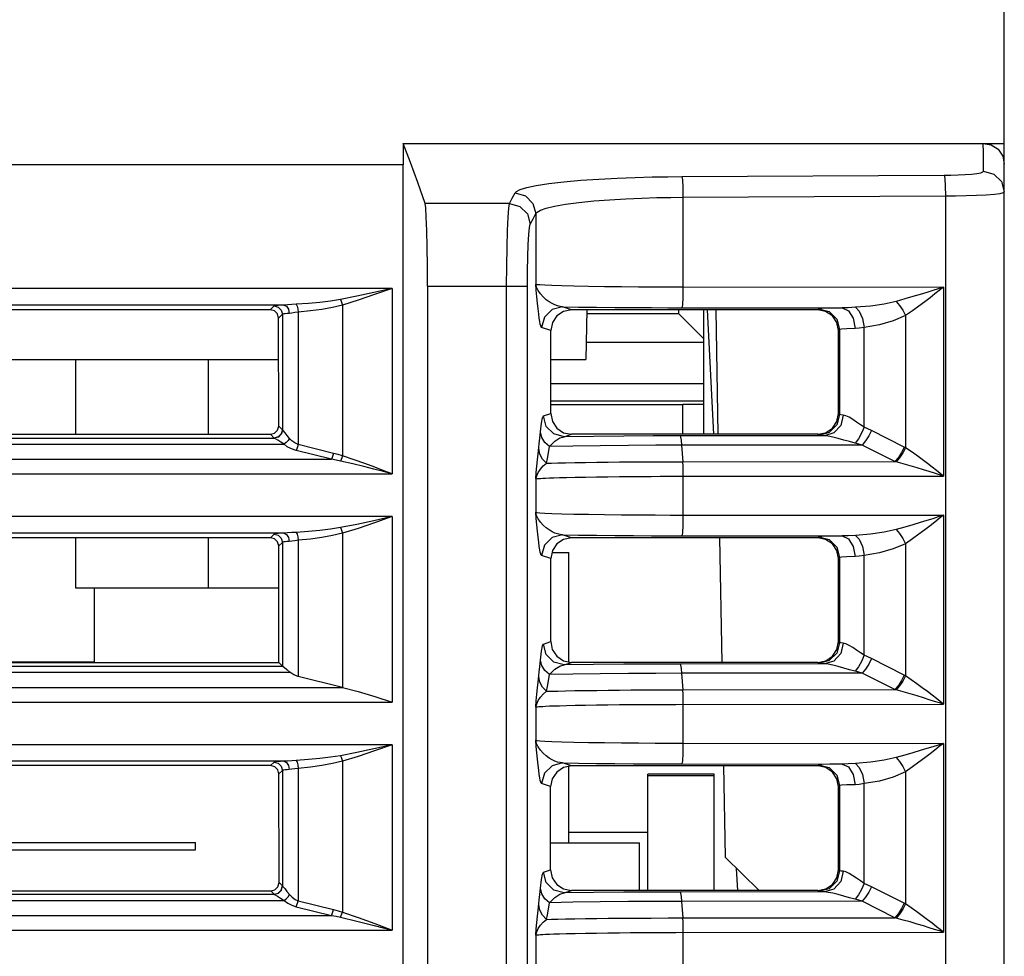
# Model space of a CAD drawing. Header units: millimetres. Extents: x 0 to 600, y 0 to 600.
# Tile 14 of 48: x 330 to 354, y 128 to 150. Entities that reach past the tile are written whole.
import ezdxf

# ---------------------------------------------------------------- set-up
doc = ezdxf.new("R2010")
doc.units = ezdxf.units.MM
doc.header["$LTSCALE"] = 39.111111
doc.layers.get('0').update_dxf_attribs({"linetype": 'CONTINUOUS'})

msp = doc.modelspace()

# ---------------------------------------------------------------- linework, layer by layer
at = {"color": 7, "linetype": 'CONTINUOUS'}
for p, q in [((353.506, 74.766), (353.506, 167.369)), ((339.006, 147.383), (352.015, 147.383)), ((339.183, 146.922), (339.006, 147.383)), ((339.006, 147.383), (339.006, 146.868)), ((351.806, 147.383), (353.506, 147.383)), ((353.006, 147.164), (352.997, 147.383)), ((352.997, 147.382), (353.191, 147.347)), ((353.191, 147.347), (353.356, 147.239)), ((353.356, 147.239), (353.467, 147.076)), ((353.006, 146.709), (353.006, 147.164)), ((353.467, 147.076), (353.506, 146.881)), ((339.006, 146.868), (283.003, 146.868)), ((339.006, 127.268), (339.006, 146.868)), ((339.36, 146.438), (339.183, 146.922)), ((343.293, 146.492), (343.726, 146.521)), ((343.726, 146.521), (344.169, 146.544)), ((344.169, 146.544), (344.604, 146.561)), ((344.604, 146.561), (345.017, 146.572)), ((345.017, 146.572), (345.396, 146.579)), ((345.396, 146.579), (345.729, 146.582)), ((345.729, 146.582), (352.058, 146.614)), ((345.729, 146.582), (345.742, 146.5)), ((345.742, 146.5), (345.751, 146.32)), ((352.058, 146.614), (352.22, 146.616)), ((352.058, 146.614), (352.071, 146.532)), ((352.071, 146.532), (352.08, 146.352)), ((352.22, 146.616), (352.391, 146.621)), ((352.391, 146.621), (352.561, 146.63)), ((352.561, 146.63), (352.716, 146.642)), ((352.716, 146.642), (352.846, 146.657)), ((352.846, 146.657), (352.939, 146.675)), ((352.939, 146.675), (352.99, 146.692)), ((352.99, 146.692), (353.006, 146.709)), ((353.006, 146.709), (353.256, 146.643)), ((353.256, 146.643), (353.439, 146.46)), ((339.537, 145.931), (339.36, 146.438)), ((341.745, 146.224), (341.834, 146.269)), ((341.834, 146.269), (341.99, 146.317)), ((341.99, 146.317), (342.219, 146.366)), ((342.219, 146.366), (342.522, 146.413)), ((342.522, 146.413), (342.885, 146.455)), ((342.885, 146.455), (343.293, 146.492)), ((345.751, 146.32), (345.755, 146.084)), ((352.08, 146.352), (352.085, 146.116)), ((353.439, 146.46), (353.506, 146.212)), ((341.576, 145.931), (341.641, 146.059)), ((341.641, 146.059), (341.707, 146.186)), ((341.707, 146.186), (341.745, 146.224)), ((341.707, 146.186), (341.956, 146.118)), ((341.956, 146.118), (342.139, 145.936)), ((343.988, 146.024), (344.379, 146.047)), ((344.379, 146.047), (344.763, 146.063)), ((344.763, 146.063), (345.127, 146.075)), ((345.127, 146.075), (345.461, 146.081)), ((345.461, 146.081), (345.755, 146.084)), ((345.755, 146.084), (352.085, 146.116)), ((345.755, 146.084), (345.755, 143.919)), ((352.085, 146.116), (352.328, 146.118)), ((352.085, 146.116), (352.085, 74.766)), ((352.328, 146.118), (352.584, 146.123)), ((352.584, 146.123), (352.839, 146.132)), ((352.839, 146.132), (353.072, 146.144)), ((353.072, 146.144), (353.266, 146.16)), ((353.266, 146.16), (353.405, 146.177)), ((353.405, 146.177), (353.483, 146.195)), ((353.483, 146.195), (353.506, 146.212)), ((341.576, 145.931), (339.537, 145.931)), ((339.553, 145.824), (339.537, 145.931)), ((339.568, 145.601), (339.553, 145.824)), ((341.54, 145.602), (341.557, 145.823)), ((341.557, 145.823), (341.576, 145.931)), ((341.576, 145.931), (341.824, 145.863)), ((341.824, 145.863), (342.007, 145.681)), ((342.139, 145.936), (342.207, 145.688)), ((342.319, 145.771), (342.456, 145.819)), ((342.456, 145.819), (342.658, 145.868)), ((342.658, 145.868), (342.925, 145.915)), ((342.925, 145.915), (343.246, 145.958)), ((343.246, 145.958), (343.606, 145.994)), ((343.606, 145.994), (343.988, 146.024)), ((339.581, 145.281), (339.568, 145.601)), ((341.525, 145.281), (341.54, 145.602)), ((342.007, 145.681), (342.075, 145.433)), ((342.075, 145.433), (342.141, 145.562)), ((342.141, 145.562), (342.207, 145.688)), ((342.207, 145.688), (342.24, 145.727)), ((342.207, 145.688), (342.207, 143.989)), ((342.24, 145.727), (342.319, 145.771)), ((342.039, 145.188), (342.056, 145.353)), ((342.056, 145.353), (342.075, 145.433)), ((339.591, 144.881), (339.581, 145.281)), ((341.514, 144.88), (341.525, 145.281)), ((342.025, 144.946), (342.039, 145.188)), ((339.597, 144.421), (339.591, 144.881)), ((341.507, 144.424), (341.514, 144.88)), ((342.013, 144.644), (342.025, 144.946)), ((342.007, 144.302), (342.013, 144.644)), ((339.599, 143.941), (339.597, 144.421)), ((341.505, 143.941), (341.507, 144.424)), ((342.004, 143.941), (342.007, 144.302)), ((339.599, 143.941), (342.004, 143.941)), ((339.599, 143.941), (339.599, 106.331)), ((341.505, 106.371), (341.505, 143.941)), ((342.004, 106.05), (342.004, 143.941)), ((342.207, 143.989), (342.236, 143.983)), ((342.229, 143.912), (342.207, 143.989)), ((342.22, 143.84), (342.207, 143.989)), ((342.268, 143.831), (342.229, 143.912)), ((342.236, 143.983), (342.304, 143.976)), ((342.304, 143.976), (342.422, 143.968)), ((342.422, 143.968), (342.597, 143.96)), ((342.597, 143.96), (342.833, 143.952)), ((342.833, 143.952), (343.129, 143.944)), ((343.129, 143.944), (343.476, 143.938)), ((343.476, 143.938), (343.863, 143.932)), ((343.863, 143.932), (344.273, 143.927)), ((344.273, 143.927), (344.687, 143.923)), ((344.687, 143.923), (345.083, 143.921)), ((345.083, 143.921), (345.445, 143.92)), ((345.445, 143.92), (345.755, 143.919)), ((345.755, 143.919), (345.752, 143.672)), ((345.755, 143.919), (352.038, 143.913)), ((352.038, 143.913), (351.914, 143.874)), ((352.038, 143.913), (351.939, 143.835)), ((352.038, 143.913), (352.038, 139.36)), ((338.745, 143.882), (251.763, 143.882)), ((337.889, 143.694), (337.498, 143.616)), ((338.305, 143.783), (337.889, 143.694)), ((338.322, 143.734), (337.922, 143.599)), ((338.745, 143.882), (338.305, 143.783)), ((338.745, 143.882), (338.322, 143.734)), ((338.745, 143.882), (338.745, 139.411)), ((342.235, 143.684), (342.22, 143.84)), ((342.25, 143.532), (342.235, 143.684)), ((342.321, 143.752), (342.268, 143.831)), ((342.386, 143.678), (342.321, 143.752)), ((342.458, 143.613), (342.386, 143.678)), ((345.752, 143.672), (345.742, 143.489)), ((351.301, 143.686), (351.11, 143.63)), ((351.476, 143.738), (351.301, 143.686)), ((351.635, 143.787), (351.476, 143.738)), ((351.715, 143.66), (351.587, 143.562)), ((351.78, 143.832), (351.635, 143.787)), ((351.831, 143.751), (351.715, 143.66)), ((351.914, 143.874), (351.78, 143.832)), ((351.939, 143.835), (351.831, 143.751)), ((336.131, 143.483), (254.377, 143.483)), ((335.899, 143.461), (335.806, 143.369)), ((335.912, 143.466), (335.899, 143.461)), ((335.899, 143.461), (335.998, 143.434)), ((335.944, 143.471), (335.912, 143.466)), ((335.992, 143.475), (335.944, 143.471)), ((336.054, 143.479), (335.992, 143.475)), ((335.998, 143.434), (336.071, 143.361)), ((336.131, 143.483), (336.054, 143.479)), ((336.22, 143.487), (336.131, 143.483)), ((336.131, 143.483), (336.196, 143.454)), ((336.196, 143.454), (336.245, 143.381)), ((336.323, 143.495), (336.22, 143.487)), ((336.43, 143.502), (336.323, 143.495)), ((336.726, 143.521), (336.43, 143.502)), ((336.43, 143.502), (336.451, 143.46)), ((336.451, 143.46), (336.468, 143.393)), ((337.002, 143.546), (336.726, 143.521)), ((337.259, 143.578), (337.002, 143.546)), ((337.307, 143.426), (337.05, 143.378)), ((337.498, 143.616), (337.259, 143.578)), ((337.546, 143.483), (337.307, 143.426)), ((337.498, 143.616), (337.515, 143.577)), ((337.515, 143.577), (337.532, 143.532)), ((337.532, 143.532), (337.546, 143.483)), ((337.922, 143.599), (337.546, 143.483)), ((337.546, 143.483), (337.546, 139.846)), ((342.264, 143.39), (342.25, 143.532)), ((342.53, 143.56), (342.458, 143.613)), ((342.601, 143.518), (342.53, 143.56)), ((342.848, 143.443), (342.599, 143.376)), ((342.669, 143.486), (342.601, 143.518)), ((342.732, 143.463), (342.669, 143.486)), ((342.792, 143.449), (342.732, 143.463)), ((342.848, 143.443), (342.792, 143.449)), ((342.848, 143.443), (343.239, 143.436)), ((343.072, 143.368), (342.848, 143.443)), ((343.239, 143.436), (343.669, 143.431)), ((343.669, 143.431), (344.118, 143.426)), ((344.118, 143.426), (344.568, 143.423)), ((344.568, 143.423), (344.999, 143.421)), ((344.999, 143.421), (345.391, 143.42)), ((345.391, 143.42), (345.729, 143.419)), ((345.742, 143.489), (345.729, 143.419)), ((345.729, 143.419), (349.594, 143.416)), ((349.594, 143.416), (349.297, 143.41)), ((349.744, 143.42), (349.594, 143.416)), ((349.594, 143.416), (349.75, 143.346)), ((349.918, 143.429), (349.744, 143.42)), ((350.279, 143.46), (349.918, 143.429)), ((349.918, 143.429), (350.01, 143.335)), ((350.607, 143.508), (350.279, 143.46)), ((350.899, 143.572), (350.607, 143.508)), ((351.11, 143.63), (350.899, 143.572)), ((350.899, 143.572), (350.981, 143.475)), ((350.981, 143.475), (351.057, 143.357)), ((351.446, 143.457), (351.291, 143.345)), ((351.587, 143.562), (351.446, 143.457)), ((335.806, 143.369), (312.504, 143.369)), ((335.906, 143.342), (335.806, 143.369)), ((335.979, 143.269), (335.906, 143.342)), ((336.006, 143.169), (335.979, 143.269)), ((336.098, 143.261), (336.006, 143.169)), ((336.071, 143.361), (336.098, 143.261)), ((336.108, 143.266), (336.098, 143.261)), ((336.098, 143.261), (336.098, 140.475)), ((336.131, 143.271), (336.108, 143.266)), ((336.165, 143.275), (336.131, 143.271)), ((336.21, 143.279), (336.165, 143.275)), ((336.264, 143.283), (336.21, 143.279)), ((336.245, 143.381), (336.264, 143.283)), ((336.328, 143.29), (336.264, 143.283)), ((336.401, 143.301), (336.328, 143.29)), ((336.478, 143.311), (336.401, 143.301)), ((336.468, 143.393), (336.478, 143.311)), ((336.774, 143.34), (336.478, 143.311)), ((336.478, 143.311), (336.478, 140.117)), ((337.05, 143.378), (336.774, 143.34)), ((342.279, 143.266), (342.264, 143.39)), ((342.292, 143.164), (342.279, 143.266)), ((342.416, 143.193), (342.349, 142.943)), ((342.599, 143.376), (342.416, 143.193)), ((342.718, 143.222), (342.61, 143.06)), ((342.88, 143.33), (342.718, 143.222)), ((343.072, 143.368), (342.88, 143.33)), ((349.006, 143.368), (343.072, 143.368)), ((343.436, 143.368), (343.415, 142.168)), ((345.654, 143.27), (343.434, 143.27)), ((345.654, 143.27), (345.654, 143.368)), ((346.26, 142.666), (345.654, 143.27)), ((346.262, 140.368), (346.259, 143.368)), ((346.503, 140.368), (346.346, 143.368)), ((346.546, 143.368), (346.598, 140.368)), ((349.033, 143.396), (349.006, 143.368)), ((349.197, 143.33), (349.006, 143.368)), ((349.105, 143.403), (349.033, 143.396)), ((349.033, 143.396), (349.283, 143.329)), ((349.297, 143.41), (349.105, 143.403)), ((349.359, 143.222), (349.197, 143.33)), ((349.283, 143.329), (349.466, 143.146)), ((349.468, 143.06), (349.359, 143.222)), ((349.75, 143.346), (349.864, 143.164)), ((350.01, 143.335), (350.085, 143.161)), ((351.121, 143.229), (350.825, 143.101)), ((351.057, 143.357), (351.121, 143.229)), ((351.291, 143.345), (351.121, 143.229)), ((351.121, 143.229), (351.121, 140.044)), ((336.008, 140.566), (336.006, 143.169)), ((342.305, 143.084), (342.292, 143.164)), ((342.317, 143.023), (342.305, 143.084)), ((342.328, 142.98), (342.317, 143.023)), ((342.339, 142.954), (342.328, 142.98)), ((342.349, 142.943), (342.339, 142.954)), ((342.572, 142.869), (342.349, 142.943)), ((342.61, 143.06), (342.572, 142.869)), ((349.466, 143.146), (349.533, 142.896)), ((349.506, 142.868), (349.468, 143.06)), ((349.864, 143.164), (349.907, 142.916)), ((350.127, 142.943), (350.009, 142.924)), ((350.085, 143.161), (350.127, 142.943)), ((350.493, 143.006), (350.127, 142.943)), ((350.127, 140.537), (350.127, 142.943)), ((350.825, 143.101), (350.493, 143.006)), ((342.571, 140.868), (342.572, 142.869)), ((349.533, 142.896), (349.506, 142.868)), ((349.506, 140.868), (349.506, 142.868)), ((349.581, 142.903), (349.533, 142.896)), ((349.533, 142.896), (349.533, 140.841)), ((349.709, 142.91), (349.581, 142.903)), ((349.907, 142.916), (349.709, 142.91)), ((350.009, 142.924), (349.907, 142.916)), ((343.422, 142.591), (346.26, 142.591)), ((312.503, 142.168), (336.007, 142.168)), ((331.105, 142.168), (331.105, 140.366)), ((334.305, 142.168), (334.305, 140.366)), ((342.571, 142.168), (343.415, 142.168)), ((342.571, 141.592), (346.261, 141.592)), ((346.261, 141.168), (342.571, 141.168)), ((345.756, 141.081), (342.571, 141.081)), ((346.261, 141.087), (345.756, 141.087)), ((345.756, 140.368), (345.756, 141.081)), ((342.369, 140.762), (342.392, 140.808)), ((342.392, 140.808), (342.571, 140.868)), ((342.459, 140.558), (342.392, 140.808)), ((342.571, 140.868), (342.609, 140.676)), ((349.533, 140.841), (349.466, 140.591)), ((349.468, 140.676), (349.506, 140.868)), ((349.533, 140.841), (349.506, 140.868)), ((349.561, 140.835), (349.533, 140.841)), ((349.624, 140.83), (349.561, 140.835)), ((349.624, 140.83), (349.562, 140.581)), ((349.686, 140.815), (349.624, 140.83)), ((349.763, 140.777), (349.686, 140.815)), ((335.981, 140.466), (336.008, 140.566)), ((336.098, 140.475), (336.008, 140.566)), ((342.322, 140.423), (342.345, 140.633)), ((342.345, 140.633), (342.369, 140.762)), ((342.609, 140.676), (342.717, 140.514)), ((349.466, 140.591), (349.283, 140.408)), ((349.36, 140.514), (349.468, 140.676)), ((349.562, 140.581), (349.396, 140.399)), ((349.85, 140.723), (349.763, 140.777)), ((349.943, 140.66), (349.85, 140.723)), ((350.036, 140.597), (349.943, 140.66)), ((350.127, 140.537), (350.036, 140.597)), ((312.502, 140.366), (335.808, 140.366)), ((335.808, 140.366), (335.909, 140.393)), ((335.899, 140.275), (335.808, 140.366)), ((335.909, 140.393), (335.981, 140.466)), ((336.071, 140.375), (335.998, 140.302)), ((336.073, 140.374), (336, 140.301)), ((336.098, 140.475), (336.071, 140.375)), ((336.1, 140.474), (336.073, 140.374)), ((336.099, 140.475), (336.098, 140.475)), ((336.1, 140.474), (336.099, 140.475)), ((336.122, 140.45), (336.1, 140.474)), ((336.162, 140.401), (336.122, 140.45)), ((336.213, 140.338), (336.162, 140.401)), ((336.269, 140.269), (336.213, 140.338)), ((342.308, 140.27), (342.322, 140.423)), ((342.351, 140.289), (342.322, 140.423)), ((342.641, 140.375), (342.459, 140.558)), ((342.891, 140.308), (342.641, 140.375)), ((342.717, 140.514), (342.879, 140.406)), ((342.879, 140.406), (343.071, 140.368)), ((342.891, 140.308), (343.071, 140.368)), ((349.006, 140.368), (343.071, 140.368)), ((345.698, 140.327), (345.038, 140.326)), ((349.17, 140.33), (345.698, 140.327)), ((345.709, 140.299), (345.698, 140.327)), ((349.006, 140.368), (349.198, 140.406)), ((349.033, 140.341), (349.006, 140.368)), ((349.283, 140.408), (349.033, 140.341)), ((349.074, 140.335), (349.033, 140.341)), ((349.17, 140.33), (349.074, 140.335)), ((349.396, 140.399), (349.17, 140.33)), ((349.258, 140.321), (349.17, 140.33)), ((349.198, 140.406), (349.36, 140.514)), ((350.066, 140.391), (349.99, 140.259)), ((350.127, 140.537), (350.066, 140.391)), ((350.216, 140.498), (350.127, 140.537)), ((350.302, 140.457), (350.216, 140.498)), ((350.302, 140.457), (350.238, 140.326)), ((351.091, 140.06), (350.302, 140.457)), ((311.929, 140.128), (336.137, 140.128)), ((312.363, 140.274), (335.901, 140.274)), ((335.998, 140.302), (335.899, 140.275)), ((335.901, 140.274), (335.899, 140.275)), ((335.899, 140.275), (335.899, 140.275)), ((336, 140.301), (335.901, 140.274)), ((335.931, 140.257), (335.901, 140.274)), ((335.988, 140.222), (335.931, 140.257)), ((336.059, 140.177), (335.988, 140.222)), ((336.137, 140.128), (336.059, 140.177)), ((336.188, 140.165), (336.137, 140.128)), ((336.216, 140.068), (336.137, 140.128)), ((336.234, 140.214), (336.188, 140.165)), ((336.269, 140.269), (336.234, 140.214)), ((336.325, 140.21), (336.269, 140.269)), ((336.394, 140.157), (336.325, 140.21)), ((336.478, 140.117), (336.394, 140.157)), ((336.478, 140.117), (336.464, 140.065)), ((337.33, 139.906), (336.478, 140.117)), ((342.265, 139.894), (342.293, 140.134)), ((342.293, 140.134), (342.308, 140.27)), ((342.427, 140.168), (342.351, 140.289)), ((342.541, 140.072), (342.427, 140.168)), ((342.541, 140.072), (342.664, 140.2)), ((342.664, 140.2), (342.784, 140.279)), ((342.784, 140.279), (342.891, 140.308)), ((343.6, 140.317), (342.891, 140.308)), ((343.758, 140.092), (343.101, 140.083)), ((344.332, 140.322), (343.6, 140.317)), ((344.445, 140.098), (343.758, 140.092)), ((345.038, 140.326), (344.332, 140.322)), ((345.105, 140.102), (344.445, 140.098)), ((345.733, 140.103), (345.105, 140.102)), ((345.718, 140.222), (345.709, 140.299)), ((345.727, 140.103), (345.718, 140.222)), ((350.08, 140.107), (345.733, 140.103)), ((345.759, 139.705), (345.733, 140.103)), ((349.37, 140.299), (349.258, 140.321)), ((349.498, 140.266), (349.37, 140.299)), ((349.635, 140.229), (349.498, 140.266)), ((349.772, 140.191), (349.635, 140.229)), ((349.908, 140.155), (349.772, 140.191)), ((349.99, 140.259), (349.908, 140.155)), ((349.996, 140.132), (349.908, 140.155)), ((350.08, 140.107), (349.996, 140.132)), ((350.162, 140.206), (350.08, 140.107)), ((350.869, 139.709), (350.08, 140.107)), ((350.238, 140.326), (350.162, 140.206)), ((336.313, 140.015), (336.216, 140.068)), ((336.43, 139.975), (336.313, 140.015)), ((336.448, 140.016), (336.43, 139.975)), ((337.282, 139.765), (336.43, 139.975)), ((336.464, 140.065), (336.448, 140.016)), ((337.316, 139.854), (337.3, 139.806)), ((337.33, 139.906), (337.316, 139.854)), ((337.44, 139.878), (337.33, 139.906)), ((337.546, 139.846), (337.44, 139.878)), ((342.25, 139.749), (342.265, 139.894)), ((342.304, 139.89), (342.28, 140.021)), ((342.367, 139.769), (342.304, 139.89)), ((342.488, 139.782), (342.514, 139.918)), ((342.514, 139.918), (342.541, 140.072)), ((343.101, 140.083), (342.541, 140.072)), ((351.027, 139.928), (350.951, 139.808)), ((351.057, 139.916), (350.981, 139.799)), ((351.091, 140.06), (351.027, 139.928)), ((351.121, 140.044), (351.057, 139.916)), ((351.106, 140.052), (351.091, 140.06)), ((351.121, 140.044), (351.106, 140.052)), ((351.26, 139.95), (351.121, 140.044)), ((351.396, 139.853), (351.26, 139.95)), ((351.527, 139.756), (351.396, 139.853)), ((253.226, 139.765), (337.282, 139.765)), ((337.3, 139.806), (337.282, 139.765)), ((337.392, 139.744), (337.282, 139.765)), ((337.498, 139.722), (337.392, 139.744)), ((337.515, 139.76), (337.498, 139.722)), ((337.792, 139.654), (337.498, 139.722)), ((337.531, 139.802), (337.515, 139.76)), ((337.546, 139.846), (337.531, 139.802)), ((337.828, 139.751), (337.546, 139.846)), ((338.06, 139.588), (337.792, 139.654)), ((338.086, 139.659), (337.828, 139.751)), ((338.323, 139.571), (338.086, 139.659)), ((342.235, 139.597), (342.25, 139.749)), ((342.464, 139.669), (342.367, 139.769)), ((342.389, 139.603), (342.464, 139.669)), ((342.464, 139.669), (342.488, 139.782)), ((342.464, 139.669), (342.588, 139.673)), ((342.588, 139.673), (342.738, 139.676)), ((342.738, 139.676), (342.923, 139.68)), ((342.923, 139.68), (343.147, 139.685)), ((343.147, 139.685), (343.407, 139.689)), ((343.407, 139.689), (343.681, 139.692)), ((343.681, 139.692), (343.956, 139.696)), ((343.956, 139.696), (344.23, 139.699)), ((344.23, 139.699), (344.499, 139.701)), ((344.499, 139.701), (344.755, 139.702)), ((344.755, 139.702), (344.99, 139.702)), ((344.99, 139.702), (345.401, 139.704)), ((345.401, 139.704), (345.581, 139.705)), ((345.581, 139.705), (345.759, 139.705)), ((345.748, 139.705), (345.752, 139.602)), ((345.759, 139.705), (350.869, 139.709)), ((350.951, 139.808), (350.869, 139.709)), ((350.884, 139.706), (350.869, 139.709)), ((350.899, 139.702), (350.884, 139.706)), ((350.981, 139.799), (350.899, 139.702)), ((351.071, 139.654), (350.899, 139.702)), ((351.239, 139.606), (351.071, 139.654)), ((351.65, 139.663), (351.527, 139.756)), ((351.765, 139.574), (351.65, 139.663)), ((251.763, 139.411), (338.745, 139.411)), ((338.306, 139.525), (338.06, 139.588)), ((338.534, 139.466), (338.306, 139.525)), ((338.542, 139.489), (338.323, 139.571)), ((338.745, 139.411), (338.534, 139.466)), ((338.745, 139.411), (338.542, 139.489)), ((342.207, 139.29), (342.221, 139.442)), ((342.221, 139.442), (342.235, 139.597)), ((342.23, 139.369), (342.269, 139.449)), ((342.269, 139.449), (342.322, 139.528)), ((342.322, 139.528), (342.389, 139.603)), ((345.752, 139.602), (345.755, 139.482)), ((345.755, 139.482), (345.755, 139.354)), ((351.401, 139.558), (351.239, 139.606)), ((351.555, 139.511), (351.401, 139.558)), ((351.697, 139.467), (351.555, 139.511)), ((351.826, 139.427), (351.697, 139.467)), ((351.869, 139.493), (351.765, 139.574)), ((351.941, 139.391), (351.826, 139.427)), ((351.96, 139.421), (351.869, 139.493)), ((352.038, 139.36), (351.941, 139.391)), ((352.038, 139.36), (351.96, 139.421)), ((342.207, 139.29), (342.23, 139.369)), ((342.207, 139.29), (342.215, 139.292)), ((342.207, 139.29), (342.207, 138.489)), ((342.215, 139.292), (342.229, 139.294)), ((342.229, 139.294), (342.25, 139.297)), ((342.25, 139.297), (342.279, 139.3)), ((342.279, 139.3), (342.32, 139.303)), ((342.32, 139.303), (342.374, 139.307)), ((342.374, 139.307), (342.445, 139.311)), ((342.445, 139.311), (342.535, 139.315)), ((342.535, 139.315), (342.646, 139.319)), ((342.646, 139.319), (342.782, 139.322)), ((342.782, 139.322), (342.948, 139.327)), ((342.948, 139.327), (343.155, 139.331)), ((343.155, 139.331), (343.403, 139.336)), ((343.403, 139.336), (343.674, 139.34)), ((343.674, 139.34), (343.949, 139.344)), ((343.949, 139.344), (344.224, 139.347)), ((344.224, 139.347), (344.494, 139.35)), ((344.494, 139.35), (344.753, 139.351)), ((344.753, 139.351), (344.992, 139.352)), ((344.992, 139.352), (345.21, 139.353)), ((345.21, 139.353), (345.409, 139.354)), ((345.409, 139.354), (345.589, 139.354)), ((345.589, 139.354), (352.038, 139.36)), ((345.755, 139.354), (345.755, 138.419)), ((342.207, 138.489), (342.236, 138.483)), ((342.229, 138.411), (342.207, 138.489)), ((342.22, 138.339), (342.207, 138.489)), ((342.236, 138.483), (342.304, 138.476)), ((342.304, 138.476), (342.422, 138.468)), ((342.422, 138.468), (342.597, 138.46)), ((342.597, 138.46), (342.833, 138.452)), ((342.833, 138.452), (343.129, 138.444)), ((343.129, 138.444), (343.476, 138.437)), ((343.476, 138.437), (343.863, 138.431)), ((343.863, 138.431), (344.273, 138.427)), ((344.273, 138.427), (344.687, 138.423)), ((338.745, 138.382), (251.763, 138.382)), ((337.889, 138.193), (337.498, 138.116)), ((338.305, 138.283), (337.889, 138.193)), ((338.322, 138.234), (337.922, 138.099)), ((338.745, 138.382), (338.305, 138.283)), ((338.745, 138.382), (338.322, 138.234)), ((338.745, 138.382), (338.745, 133.911)), ((342.235, 138.184), (342.22, 138.339)), ((342.268, 138.331), (342.229, 138.411)), ((342.321, 138.251), (342.268, 138.331)), ((342.386, 138.178), (342.321, 138.251)), ((344.687, 138.423), (345.083, 138.421)), ((345.083, 138.421), (345.445, 138.42)), ((345.445, 138.42), (345.755, 138.419)), ((345.755, 138.419), (345.752, 138.172)), ((345.755, 138.419), (352.038, 138.413)), ((351.476, 138.238), (351.301, 138.185)), ((351.635, 138.287), (351.476, 138.238)), ((351.78, 138.332), (351.635, 138.287)), ((351.831, 138.251), (351.715, 138.16)), ((351.914, 138.374), (351.78, 138.332)), ((351.939, 138.335), (351.831, 138.251)), ((352.038, 138.413), (351.914, 138.374)), ((352.038, 138.413), (351.939, 138.335)), ((352.038, 138.413), (352.038, 133.86)), ((336.131, 137.982), (254.377, 137.982)), ((335.899, 137.961), (335.81, 137.873)), ((335.912, 137.966), (335.899, 137.961)), ((335.899, 137.961), (335.998, 137.934)), ((335.944, 137.971), (335.912, 137.966)), ((335.992, 137.975), (335.944, 137.971)), ((336.054, 137.979), (335.992, 137.975)), ((336.131, 137.982), (336.054, 137.979)), ((336.22, 137.987), (336.131, 137.982)), ((336.131, 137.982), (336.196, 137.954)), ((336.196, 137.954), (336.245, 137.881)), ((336.323, 137.995), (336.22, 137.987)), ((336.43, 138.001), (336.323, 137.995)), ((336.726, 138.021), (336.43, 138.001)), ((336.43, 138.001), (336.451, 137.96)), ((336.451, 137.96), (336.468, 137.893)), ((337.002, 138.046), (336.726, 138.021)), ((337.259, 138.078), (337.002, 138.046)), ((337.498, 138.116), (337.259, 138.078)), ((337.546, 137.983), (337.307, 137.926)), ((337.498, 138.116), (337.515, 138.077)), ((337.515, 138.077), (337.532, 138.032)), ((337.532, 138.032), (337.546, 137.983)), ((337.922, 138.099), (337.546, 137.983)), ((337.546, 137.983), (337.546, 134.264)), ((342.25, 138.032), (342.235, 138.184)), ((342.264, 137.89), (342.25, 138.032)), ((342.458, 138.113), (342.386, 138.178)), ((342.53, 138.06), (342.458, 138.113)), ((342.601, 138.018), (342.53, 138.06)), ((342.669, 137.986), (342.601, 138.018)), ((342.732, 137.963), (342.669, 137.986)), ((342.792, 137.949), (342.732, 137.963)), ((345.742, 137.989), (345.729, 137.919)), ((345.752, 138.172), (345.742, 137.989)), ((350.279, 137.96), (349.918, 137.929)), ((350.607, 138.008), (350.279, 137.96)), ((350.899, 138.072), (350.607, 138.008)), ((351.11, 138.13), (350.899, 138.072)), ((350.899, 138.072), (350.981, 137.974)), ((350.981, 137.974), (351.057, 137.857)), ((351.301, 138.185), (351.11, 138.13)), ((351.446, 137.957), (351.291, 137.845)), ((351.587, 138.062), (351.446, 137.957)), ((351.715, 138.16), (351.587, 138.062)), ((335.81, 137.873), (312.5, 137.873)), ((331.105, 137.873), (331.105, 136.668)), ((334.305, 137.873), (334.305, 136.668)), ((335.91, 137.846), (335.81, 137.873)), ((335.983, 137.773), (335.91, 137.846)), ((336.01, 137.673), (335.983, 137.773)), ((335.998, 137.934), (336.071, 137.861)), ((336.098, 137.761), (336.01, 137.673)), ((336.071, 137.861), (336.098, 137.761)), ((336.108, 137.766), (336.098, 137.761)), ((336.098, 137.761), (336.098, 134.775)), ((336.131, 137.771), (336.108, 137.766)), ((336.165, 137.775), (336.131, 137.771)), ((336.21, 137.779), (336.165, 137.775)), ((336.264, 137.783), (336.21, 137.779)), ((336.245, 137.881), (336.264, 137.783)), ((336.328, 137.79), (336.264, 137.783)), ((336.401, 137.801), (336.328, 137.79)), ((336.478, 137.811), (336.401, 137.801)), ((336.468, 137.893), (336.478, 137.811)), ((336.774, 137.84), (336.478, 137.811)), ((336.478, 137.811), (336.478, 134.528)), ((337.05, 137.878), (336.774, 137.84)), ((337.307, 137.926), (337.05, 137.878)), ((342.279, 137.766), (342.264, 137.89)), ((342.292, 137.664), (342.279, 137.766)), ((342.599, 137.875), (342.416, 137.692)), ((342.848, 137.942), (342.599, 137.875)), ((342.716, 137.722), (342.607, 137.561)), ((342.878, 137.831), (342.716, 137.722)), ((342.848, 137.942), (342.792, 137.949)), ((342.848, 137.942), (343.239, 137.936)), ((343.069, 137.869), (342.848, 137.942)), ((343.069, 137.869), (342.878, 137.831)), ((349.007, 137.869), (343.069, 137.869)), ((343.239, 137.936), (343.669, 137.931)), ((343.669, 137.931), (344.118, 137.926)), ((344.118, 137.926), (344.568, 137.923)), ((344.568, 137.923), (344.999, 137.921)), ((344.999, 137.921), (345.391, 137.92)), ((345.391, 137.92), (345.729, 137.919)), ((345.729, 137.919), (349.594, 137.916)), ((346.642, 137.869), (346.694, 134.867)), ((349.033, 137.896), (349.007, 137.869)), ((349.198, 137.831), (349.007, 137.869)), ((349.105, 137.903), (349.033, 137.896)), ((349.033, 137.896), (349.283, 137.829)), ((349.297, 137.91), (349.105, 137.903)), ((349.36, 137.722), (349.198, 137.831)), ((349.283, 137.829), (349.466, 137.646)), ((349.594, 137.916), (349.297, 137.91)), ((349.469, 137.561), (349.36, 137.722)), ((349.744, 137.92), (349.594, 137.916)), ((349.594, 137.916), (349.75, 137.846)), ((349.918, 137.929), (349.744, 137.92)), ((349.75, 137.846), (349.864, 137.664)), ((349.918, 137.929), (350.01, 137.834)), ((350.01, 137.834), (350.085, 137.661)), ((351.121, 137.729), (350.825, 137.601)), ((351.057, 137.857), (351.121, 137.729)), ((351.291, 137.845), (351.121, 137.729)), ((351.121, 137.729), (351.121, 134.544)), ((336.012, 134.861), (336.01, 137.673)), ((342.305, 137.583), (342.292, 137.664)), ((342.317, 137.523), (342.305, 137.583)), ((342.328, 137.48), (342.317, 137.523)), ((342.339, 137.453), (342.328, 137.48)), ((342.416, 137.692), (342.349, 137.443)), ((342.607, 137.561), (342.569, 137.369)), ((342.599, 137.518), (343.006, 137.518)), ((343.006, 134.879), (343.006, 137.518)), ((349.466, 137.646), (349.533, 137.396)), ((349.507, 137.369), (349.469, 137.561)), ((349.864, 137.664), (349.907, 137.416)), ((350.085, 137.661), (350.127, 137.443)), ((350.493, 137.506), (350.127, 137.443)), ((350.825, 137.601), (350.493, 137.506)), ((342.349, 137.443), (342.339, 137.453)), ((342.569, 137.369), (342.349, 137.443)), ((342.568, 135.367), (342.569, 137.369)), ((349.533, 137.396), (349.507, 137.369)), ((349.507, 135.367), (349.507, 137.369)), ((349.581, 137.403), (349.533, 137.396)), ((349.533, 137.396), (349.533, 135.341)), ((349.709, 137.41), (349.581, 137.403)), ((349.907, 137.416), (349.709, 137.41)), ((350.009, 137.424), (349.907, 137.416)), ((350.127, 137.443), (350.009, 137.424)), ((350.127, 135.037), (350.127, 137.443)), ((331.105, 136.668), (336.011, 136.668)), ((331.555, 136.668), (331.555, 134.861)), ((342.392, 135.308), (342.568, 135.367)), ((342.568, 135.367), (342.606, 135.175)), ((349.533, 135.341), (349.466, 135.091)), ((349.469, 135.175), (349.507, 135.367)), ((349.533, 135.341), (349.507, 135.367)), ((349.561, 135.335), (349.533, 135.341)), ((342.322, 134.923), (342.345, 135.133)), ((342.345, 135.133), (342.369, 135.262)), ((342.369, 135.262), (342.392, 135.308)), ((342.459, 135.058), (342.392, 135.308)), ((342.606, 135.175), (342.714, 135.013)), ((349.361, 135.013), (349.469, 135.175)), ((349.624, 135.33), (349.561, 135.335)), ((349.624, 135.33), (349.562, 135.081)), ((349.686, 135.315), (349.624, 135.33)), ((349.763, 135.277), (349.686, 135.315)), ((349.85, 135.223), (349.763, 135.277)), ((349.943, 135.16), (349.85, 135.223)), ((350.036, 135.097), (349.943, 135.16)), ((331.555, 134.868), (317.144, 134.868)), ((342.308, 134.77), (342.322, 134.923)), ((342.351, 134.789), (342.322, 134.923)), ((342.641, 134.875), (342.459, 135.058)), ((342.891, 134.808), (342.641, 134.875)), ((342.714, 135.013), (342.876, 134.905)), ((342.876, 134.905), (343.068, 134.867)), ((342.891, 134.808), (343.068, 134.867)), ((349.007, 134.867), (343.068, 134.867)), ((349.007, 134.867), (349.199, 134.905)), ((349.033, 134.841), (349.007, 134.867)), ((349.283, 134.908), (349.033, 134.841)), ((349.396, 134.898), (349.17, 134.83)), ((349.199, 134.905), (349.361, 135.013)), ((349.466, 135.091), (349.283, 134.908)), ((349.562, 135.081), (349.396, 134.898)), ((350.066, 134.89), (349.99, 134.758)), ((350.127, 135.037), (350.036, 135.097)), ((350.127, 135.037), (350.066, 134.89)), ((350.216, 134.998), (350.127, 135.037)), ((350.302, 134.957), (350.216, 134.998)), ((350.302, 134.957), (350.238, 134.826)), ((351.091, 134.56), (350.302, 134.957)), ((311.929, 134.628), (336.279, 134.628)), ((312.363, 134.774), (336.101, 134.774)), ((312.498, 134.861), (336.012, 134.861)), ((336.098, 134.775), (336.012, 134.861)), ((336.099, 134.774), (336.098, 134.775)), ((336.101, 134.774), (336.099, 134.774)), ((336.101, 134.774), (336.137, 134.748)), ((336.137, 134.748), (336.202, 134.693)), ((336.202, 134.693), (336.279, 134.628)), ((336.373, 134.567), (336.279, 134.628)), ((342.265, 134.393), (342.293, 134.633)), ((342.293, 134.633), (342.308, 134.77)), ((342.427, 134.667), (342.351, 134.789)), ((342.541, 134.572), (342.427, 134.667)), ((342.541, 134.572), (342.664, 134.7)), ((342.664, 134.7), (342.784, 134.779)), ((342.784, 134.779), (342.891, 134.808)), ((343.6, 134.816), (342.891, 134.808)), ((344.332, 134.822), (343.6, 134.816)), ((345.038, 134.826), (344.332, 134.822)), ((345.698, 134.827), (345.038, 134.826)), ((349.17, 134.83), (345.698, 134.827)), ((345.709, 134.799), (345.698, 134.827)), ((345.718, 134.722), (345.709, 134.799)), ((345.727, 134.603), (345.718, 134.722)), ((349.074, 134.835), (349.033, 134.841)), ((349.17, 134.83), (349.074, 134.835)), ((349.258, 134.821), (349.17, 134.83)), ((349.37, 134.798), (349.258, 134.821)), ((349.498, 134.766), (349.37, 134.798)), ((349.635, 134.728), (349.498, 134.766)), ((349.772, 134.69), (349.635, 134.728)), ((349.908, 134.655), (349.772, 134.69)), ((349.99, 134.758), (349.908, 134.655)), ((349.996, 134.631), (349.908, 134.655)), ((350.08, 134.607), (349.996, 134.631)), ((350.162, 134.705), (350.08, 134.607)), ((350.238, 134.826), (350.162, 134.705)), ((336.478, 134.528), (336.373, 134.567)), ((337.546, 134.264), (336.478, 134.528)), ((342.25, 134.249), (342.265, 134.393)), ((342.304, 134.39), (342.28, 134.521)), ((342.488, 134.281), (342.514, 134.418)), ((342.514, 134.418), (342.541, 134.572)), ((343.101, 134.583), (342.541, 134.572)), ((343.758, 134.591), (343.101, 134.583)), ((344.445, 134.598), (343.758, 134.591)), ((345.105, 134.601), (344.445, 134.598)), ((345.733, 134.603), (345.105, 134.601)), ((350.08, 134.607), (345.733, 134.603)), ((345.759, 134.204), (345.733, 134.603)), ((350.869, 134.209), (350.08, 134.607)), ((351.027, 134.428), (350.951, 134.308)), ((351.057, 134.416), (350.981, 134.299)), ((351.091, 134.56), (351.027, 134.428)), ((351.121, 134.544), (351.057, 134.416)), ((351.106, 134.552), (351.091, 134.56)), ((351.121, 134.544), (351.106, 134.552)), ((351.26, 134.449), (351.121, 134.544)), ((351.396, 134.353), (351.26, 134.449)), ((253.226, 134.264), (337.544, 134.264)), ((337.544, 134.264), (337.925, 134.162)), ((337.925, 134.162), (338.325, 134.043)), ((342.235, 134.096), (342.25, 134.249)), ((342.367, 134.269), (342.304, 134.39)), ((342.464, 134.169), (342.367, 134.269)), ((342.389, 134.103), (342.464, 134.169)), ((342.464, 134.169), (342.488, 134.281)), ((342.464, 134.169), (342.588, 134.172)), ((342.588, 134.172), (342.738, 134.176)), ((342.738, 134.176), (342.923, 134.18)), ((342.923, 134.18), (343.147, 134.185)), ((343.147, 134.185), (343.407, 134.189)), ((343.407, 134.189), (343.681, 134.192)), ((343.681, 134.192), (343.956, 134.195)), ((343.956, 134.195), (344.23, 134.198)), ((344.23, 134.198), (344.499, 134.201)), ((344.499, 134.201), (344.755, 134.202)), ((344.755, 134.202), (344.99, 134.202)), ((344.99, 134.202), (345.401, 134.204)), ((345.401, 134.204), (345.581, 134.204)), ((345.581, 134.204), (345.759, 134.204)), ((345.748, 134.204), (345.752, 134.101)), ((345.759, 134.204), (350.869, 134.209)), ((350.951, 134.308), (350.869, 134.209)), ((350.884, 134.205), (350.869, 134.209)), ((350.899, 134.201), (350.884, 134.205)), ((350.981, 134.299), (350.899, 134.201)), ((351.071, 134.154), (350.899, 134.201)), ((351.239, 134.106), (351.071, 134.154)), ((351.527, 134.256), (351.396, 134.353)), ((351.65, 134.163), (351.527, 134.256)), ((351.765, 134.074), (351.65, 134.163)), ((338.325, 134.043), (338.745, 133.911)), ((342.207, 133.789), (342.221, 133.942)), ((342.221, 133.942), (342.235, 134.096)), ((342.23, 133.868), (342.269, 133.948)), ((342.269, 133.948), (342.322, 134.028)), ((342.322, 134.028), (342.389, 134.103)), ((345.752, 134.101), (345.755, 133.982)), ((345.755, 133.982), (345.755, 133.854)), ((351.401, 134.058), (351.239, 134.106)), ((351.555, 134.011), (351.401, 134.058)), ((351.697, 133.967), (351.555, 134.011)), ((351.826, 133.926), (351.697, 133.967)), ((351.869, 133.993), (351.765, 134.074)), ((351.941, 133.89), (351.826, 133.926)), ((351.96, 133.921), (351.869, 133.993)), ((352.038, 133.86), (351.96, 133.921)), ((251.763, 133.911), (338.745, 133.911)), ((342.207, 133.789), (342.23, 133.868)), ((342.207, 133.789), (342.215, 133.792)), ((342.207, 133.789), (342.207, 132.989)), ((342.215, 133.792), (342.229, 133.794)), ((342.229, 133.794), (342.25, 133.797)), ((342.25, 133.797), (342.279, 133.799)), ((342.279, 133.799), (342.32, 133.803)), ((342.32, 133.803), (342.374, 133.806)), ((342.374, 133.806), (342.445, 133.811)), ((342.445, 133.811), (342.535, 133.815)), ((342.535, 133.815), (342.646, 133.818)), ((342.646, 133.818), (342.782, 133.822)), ((342.782, 133.822), (342.948, 133.826)), ((342.948, 133.826), (343.155, 133.831)), ((343.155, 133.831), (343.403, 133.836)), ((343.403, 133.836), (343.674, 133.84)), ((343.674, 133.84), (343.949, 133.843)), ((343.949, 133.843), (344.224, 133.847)), ((344.224, 133.847), (344.494, 133.849)), ((344.494, 133.849), (344.753, 133.851)), ((344.753, 133.851), (344.992, 133.852)), ((344.992, 133.852), (345.21, 133.852)), ((345.21, 133.852), (345.409, 133.853)), ((345.409, 133.853), (345.589, 133.854)), ((345.589, 133.854), (352.038, 133.86)), ((345.755, 133.854), (345.755, 132.919)), ((352.038, 133.86), (351.941, 133.89)), ((342.207, 132.989), (342.236, 132.983)), ((342.229, 132.911), (342.207, 132.989)), ((342.22, 132.839), (342.207, 132.989)), ((342.236, 132.983), (342.304, 132.976)), ((342.304, 132.976), (342.422, 132.968)), ((342.422, 132.968), (342.597, 132.96)), ((338.745, 132.882), (251.763, 132.882)), ((338.305, 132.783), (337.889, 132.693)), ((338.322, 132.733), (337.922, 132.599)), ((338.745, 132.882), (338.305, 132.783)), ((338.745, 132.882), (338.322, 132.733)), ((338.745, 132.882), (338.745, 128.411)), ((342.235, 132.684), (342.22, 132.839)), ((342.268, 132.83), (342.229, 132.911)), ((342.321, 132.751), (342.268, 132.83)), ((342.386, 132.677), (342.321, 132.751)), ((342.597, 132.96), (342.833, 132.952)), ((342.833, 132.952), (343.129, 132.944)), ((343.129, 132.944), (343.476, 132.937)), ((343.476, 132.937), (343.863, 132.931)), ((343.863, 132.931), (344.273, 132.927)), ((344.273, 132.927), (344.687, 132.923)), ((344.687, 132.923), (345.083, 132.921)), ((345.083, 132.921), (345.445, 132.919)), ((345.445, 132.919), (345.755, 132.919)), ((345.755, 132.919), (345.752, 132.671)), ((345.755, 132.919), (352.038, 132.913)), ((351.476, 132.738), (351.301, 132.685)), ((351.635, 132.787), (351.476, 132.738)), ((351.78, 132.832), (351.635, 132.787)), ((351.831, 132.75), (351.715, 132.66)), ((351.914, 132.874), (351.78, 132.832)), ((351.939, 132.835), (351.831, 132.75)), ((352.038, 132.913), (351.914, 132.874)), ((352.038, 132.913), (351.939, 132.835)), ((352.038, 132.913), (352.038, 128.36)), ((336.323, 132.494), (336.22, 132.487)), ((336.43, 132.501), (336.323, 132.494)), ((336.726, 132.521), (336.43, 132.501)), ((336.43, 132.501), (336.451, 132.46)), ((337.002, 132.546), (336.726, 132.521)), ((337.259, 132.578), (337.002, 132.546)), ((337.498, 132.616), (337.259, 132.578)), ((337.889, 132.693), (337.498, 132.616)), ((337.498, 132.616), (337.515, 132.577)), ((337.515, 132.577), (337.532, 132.531)), ((337.532, 132.531), (337.546, 132.483)), ((337.922, 132.599), (337.546, 132.483)), ((342.25, 132.531), (342.235, 132.684)), ((342.264, 132.39), (342.25, 132.531)), ((342.458, 132.613), (342.386, 132.677)), ((342.53, 132.56), (342.458, 132.613)), ((342.601, 132.518), (342.53, 132.56)), ((342.669, 132.486), (342.601, 132.518)), ((345.752, 132.671), (345.742, 132.489)), ((350.607, 132.508), (350.279, 132.46)), ((350.899, 132.571), (350.607, 132.508)), ((351.11, 132.629), (350.899, 132.571)), ((350.899, 132.571), (350.981, 132.474)), ((351.301, 132.685), (351.11, 132.629)), ((351.587, 132.562), (351.446, 132.457)), ((351.715, 132.66), (351.587, 132.562)), ((336.131, 132.482), (254.377, 132.482)), ((335.814, 132.377), (312.496, 132.377)), ((335.899, 132.461), (335.814, 132.377)), ((335.914, 132.35), (335.814, 132.377)), ((335.912, 132.466), (335.899, 132.461)), ((335.899, 132.461), (335.998, 132.434)), ((335.944, 132.47), (335.912, 132.466)), ((335.987, 132.277), (335.914, 132.35)), ((335.992, 132.475), (335.944, 132.47)), ((336.014, 132.177), (335.987, 132.277)), ((336.054, 132.479), (335.992, 132.475)), ((335.998, 132.434), (336.071, 132.361)), ((336.098, 132.261), (336.014, 132.177)), ((336.131, 132.482), (336.054, 132.479)), ((336.071, 132.361), (336.098, 132.261)), ((336.108, 132.266), (336.098, 132.261)), ((336.098, 132.261), (336.098, 129.475)), ((336.131, 132.271), (336.108, 132.266)), ((336.22, 132.487), (336.131, 132.482)), ((336.131, 132.482), (336.196, 132.453)), ((336.165, 132.275), (336.131, 132.271)), ((336.21, 132.279), (336.165, 132.275)), ((336.196, 132.453), (336.245, 132.381)), ((336.264, 132.282), (336.21, 132.279)), ((336.245, 132.381), (336.264, 132.282)), ((336.328, 132.289), (336.264, 132.282)), ((336.401, 132.301), (336.328, 132.289)), ((336.478, 132.311), (336.401, 132.301)), ((336.451, 132.46), (336.468, 132.393)), ((336.468, 132.393), (336.478, 132.311)), ((336.774, 132.34), (336.478, 132.311)), ((336.478, 132.311), (336.478, 129.116)), ((337.05, 132.378), (336.774, 132.34)), ((337.307, 132.425), (337.05, 132.378)), ((337.546, 132.483), (337.307, 132.425)), ((337.546, 132.483), (337.546, 128.846)), ((342.279, 132.266), (342.264, 132.39)), ((342.292, 132.164), (342.279, 132.266)), ((342.599, 132.375), (342.416, 132.192)), ((342.848, 132.442), (342.599, 132.375)), ((342.732, 132.463), (342.669, 132.486)), ((342.875, 132.331), (342.713, 132.223)), ((342.792, 132.449), (342.732, 132.463)), ((342.848, 132.442), (342.792, 132.449)), ((342.848, 132.442), (343.239, 132.436)), ((343.067, 132.369), (342.848, 132.442)), ((343.067, 132.369), (342.875, 132.331)), ((343.006, 130.518), (343.006, 132.357)), ((349.008, 132.369), (343.067, 132.369)), ((343.239, 132.436), (343.669, 132.43)), ((343.669, 132.43), (344.118, 132.426)), ((344.118, 132.426), (344.568, 132.423)), ((344.568, 132.423), (344.999, 132.421)), ((344.999, 132.421), (345.391, 132.419)), ((345.391, 132.419), (345.729, 132.419)), ((345.742, 132.489), (345.729, 132.419)), ((345.729, 132.419), (349.594, 132.415)), ((346.738, 132.369), (346.776, 130.167)), ((349.033, 132.395), (349.008, 132.369)), ((349.199, 132.331), (349.008, 132.369)), ((349.105, 132.403), (349.033, 132.395)), ((349.033, 132.395), (349.283, 132.328)), ((349.297, 132.41), (349.105, 132.403)), ((349.361, 132.223), (349.199, 132.331)), ((349.283, 132.328), (349.466, 132.145)), ((349.594, 132.415), (349.297, 132.41)), ((349.744, 132.42), (349.594, 132.415)), ((349.594, 132.415), (349.75, 132.346)), ((349.918, 132.429), (349.744, 132.42)), ((349.75, 132.346), (349.864, 132.163)), ((350.279, 132.46), (349.918, 132.429)), ((349.918, 132.429), (350.01, 132.334)), ((350.01, 132.334), (350.085, 132.161)), ((350.981, 132.474), (351.057, 132.357)), ((351.057, 132.357), (351.121, 132.229)), ((351.291, 132.345), (351.121, 132.229)), ((351.446, 132.457), (351.291, 132.345)), ((336.016, 129.557), (336.014, 132.177)), ((342.305, 132.083), (342.292, 132.164)), ((342.317, 132.022), (342.305, 132.083)), ((342.328, 131.98), (342.317, 132.022)), ((342.416, 132.192), (342.349, 131.942)), ((342.605, 132.061), (342.566, 131.87)), ((342.713, 132.223), (342.605, 132.061)), ((346.506, 132.168), (344.906, 132.168)), ((344.906, 129.366), (344.906, 132.168)), ((344.906, 132.138), (346.506, 132.138)), ((346.506, 129.366), (346.506, 132.168)), ((349.469, 132.061), (349.361, 132.223)), ((349.466, 132.145), (349.533, 131.895)), ((349.508, 131.87), (349.469, 132.061)), ((349.864, 132.163), (349.907, 131.915)), ((350.085, 132.161), (350.127, 131.943)), ((350.825, 132.101), (350.493, 132.005)), ((351.121, 132.229), (350.825, 132.101)), ((351.121, 132.229), (351.121, 129.044)), ((342.339, 131.953), (342.328, 131.98)), ((342.349, 131.942), (342.339, 131.953)), ((342.566, 131.87), (342.349, 131.942)), ((342.566, 129.866), (342.566, 131.87)), ((349.533, 131.895), (349.508, 131.87)), ((349.508, 129.866), (349.508, 131.87)), ((349.581, 131.903), (349.533, 131.895)), ((349.533, 131.895), (349.533, 129.84)), ((349.709, 131.91), (349.581, 131.903)), ((349.907, 131.915), (349.709, 131.91)), ((350.009, 131.924), (349.907, 131.915)), ((350.127, 131.943), (350.009, 131.924)), ((350.493, 132.005), (350.127, 131.943)), ((350.127, 129.537), (350.127, 131.943)), ((344.906, 130.768), (343.006, 130.768)), ((299.504, 130.525), (334.005, 130.525)), ((334.005, 130.35), (334.005, 130.525)), ((342.566, 130.518), (344.706, 130.518)), ((344.706, 129.366), (344.706, 130.518)), ((299.504, 130.35), (334.005, 130.35)), ((346.776, 130.167), (347.592, 129.366)), ((347.08, 129.366), (347.052, 129.896)), ((342.345, 129.633), (342.369, 129.762)), ((342.369, 129.762), (342.392, 129.808)), ((342.392, 129.808), (342.566, 129.866)), ((342.459, 129.558), (342.392, 129.808)), ((342.566, 129.866), (342.604, 129.674)), ((342.604, 129.674), (342.712, 129.512)), ((349.361, 129.512), (349.47, 129.674)), ((349.533, 129.84), (349.466, 129.59)), ((349.47, 129.674), (349.508, 129.866)), ((349.533, 129.84), (349.508, 129.866)), ((349.561, 129.835), (349.533, 129.84)), ((349.624, 129.83), (349.561, 129.835)), ((349.624, 129.83), (349.562, 129.581)), ((349.686, 129.815), (349.624, 129.83)), ((349.763, 129.777), (349.686, 129.815)), ((349.85, 129.722), (349.763, 129.777)), ((349.943, 129.66), (349.85, 129.722)), ((350.036, 129.596), (349.943, 129.66)), ((335.916, 129.383), (335.989, 129.456)), ((335.989, 129.456), (336.016, 129.557)), ((336.016, 129.557), (336.098, 129.475)), ((336.071, 129.375), (336.098, 129.475)), ((336.073, 129.374), (336.1, 129.473)), ((336.098, 129.475), (336.099, 129.474)), ((336.099, 129.474), (336.1, 129.473)), ((336.1, 129.473), (336.118, 129.455)), ((336.118, 129.455), (336.154, 129.411)), ((336.154, 129.411), (336.207, 129.345)), ((342.308, 129.27), (342.322, 129.423)), ((342.322, 129.423), (342.345, 129.633)), ((342.351, 129.288), (342.322, 129.423)), ((342.641, 129.375), (342.459, 129.558)), ((342.712, 129.512), (342.874, 129.404)), ((342.874, 129.404), (343.066, 129.366)), ((349.008, 129.366), (349.2, 129.404)), ((349.283, 129.407), (349.033, 129.34)), ((349.2, 129.404), (349.361, 129.512)), ((349.466, 129.59), (349.283, 129.407)), ((349.562, 129.581), (349.396, 129.398)), ((350.127, 129.537), (350.036, 129.596)), ((350.127, 129.537), (350.066, 129.39)), ((350.216, 129.498), (350.127, 129.537)), ((350.302, 129.457), (350.216, 129.498)), ((350.302, 129.457), (350.238, 129.326)), ((351.091, 129.059), (350.302, 129.457)), ((312.363, 129.274), (335.901, 129.274)), ((312.494, 129.357), (335.817, 129.357)), ((335.817, 129.357), (335.916, 129.383)), ((335.817, 129.357), (335.899, 129.275)), ((335.899, 129.275), (335.998, 129.302)), ((335.899, 129.275), (335.899, 129.274)), ((335.899, 129.274), (335.901, 129.274)), ((335.901, 129.274), (336, 129.301)), ((335.901, 129.274), (335.926, 129.26)), ((335.926, 129.26), (335.977, 129.229)), ((335.977, 129.229), (336.051, 129.182)), ((335.998, 129.302), (336.071, 129.375)), ((336, 129.301), (336.073, 129.374)), ((336.051, 129.182), (336.137, 129.128)), ((336.188, 129.165), (336.234, 129.214)), ((336.207, 129.345), (336.269, 129.269)), ((336.234, 129.214), (336.269, 129.269)), ((336.269, 129.269), (336.333, 129.202)), ((336.333, 129.202), (336.404, 129.151)), ((342.293, 129.133), (342.308, 129.27)), ((342.427, 129.167), (342.351, 129.288)), ((342.541, 129.071), (342.427, 129.167)), ((342.541, 129.071), (342.664, 129.2)), ((342.891, 129.308), (342.641, 129.375)), ((342.664, 129.2), (342.784, 129.279)), ((342.784, 129.279), (342.891, 129.308)), ((342.891, 129.308), (343.066, 129.366)), ((343.6, 129.316), (342.891, 129.308)), ((349.008, 129.366), (343.066, 129.366)), ((344.332, 129.322), (343.6, 129.316)), ((345.038, 129.325), (344.332, 129.322)), ((345.698, 129.327), (345.038, 129.325)), ((349.17, 129.33), (345.698, 129.327)), ((345.709, 129.298), (345.698, 129.327)), ((345.718, 129.222), (345.709, 129.298)), ((345.727, 129.103), (345.718, 129.222)), ((349.033, 129.34), (349.008, 129.366)), ((349.074, 129.335), (349.033, 129.34)), ((349.17, 129.33), (349.074, 129.335)), ((349.396, 129.398), (349.17, 129.33)), ((349.258, 129.321), (349.17, 129.33)), ((349.37, 129.298), (349.258, 129.321)), ((349.498, 129.266), (349.37, 129.298)), ((349.635, 129.228), (349.498, 129.266)), ((349.772, 129.19), (349.635, 129.228)), ((349.908, 129.154), (349.772, 129.19)), ((349.99, 129.258), (349.908, 129.154)), ((350.066, 129.39), (349.99, 129.258)), ((350.162, 129.205), (350.08, 129.107)), ((350.238, 129.326), (350.162, 129.205)), ((311.929, 129.128), (336.137, 129.128)), ((336.137, 129.128), (336.188, 129.165)), ((336.137, 129.128), (336.227, 129.061)), ((336.227, 129.061), (336.326, 129.009)), ((336.326, 129.009), (336.43, 128.975)), ((336.404, 129.151), (336.478, 129.116)), ((336.43, 128.975), (336.448, 129.016)), ((336.43, 128.975), (337.282, 128.764)), ((336.448, 129.016), (336.464, 129.064)), ((336.464, 129.064), (336.478, 129.116)), ((336.478, 129.116), (337.33, 128.906)), ((342.265, 128.893), (342.293, 129.133)), ((342.304, 128.889), (342.28, 129.021)), ((342.514, 128.918), (342.541, 129.071)), ((343.101, 129.083), (342.541, 129.071)), ((343.758, 129.091), (343.101, 129.083)), ((344.445, 129.098), (343.758, 129.091)), ((345.105, 129.101), (344.445, 129.098)), ((345.733, 129.103), (345.105, 129.101)), ((350.08, 129.107), (345.733, 129.103)), ((345.759, 128.704), (345.733, 129.103)), ((349.996, 129.131), (349.908, 129.154)), ((350.08, 129.107), (349.996, 129.131)), ((350.869, 128.709), (350.08, 129.107)), ((351.091, 129.059), (351.027, 128.928)), ((351.121, 129.044), (351.057, 128.916)), ((351.106, 129.052), (351.091, 129.059)), ((351.121, 129.044), (351.106, 129.052)), ((351.26, 128.949), (351.121, 129.044)), ((351.396, 128.852), (351.26, 128.949)), ((253.226, 128.764), (337.282, 128.764)), ((337.282, 128.764), (337.3, 128.805)), ((337.282, 128.764), (337.392, 128.744)), ((337.3, 128.805), (337.316, 128.854)), ((337.316, 128.854), (337.33, 128.906)), ((337.33, 128.906), (337.44, 128.877)), ((337.392, 128.744), (337.498, 128.722)), ((337.44, 128.877), (337.546, 128.846)), ((337.498, 128.722), (337.515, 128.759)), ((337.498, 128.722), (337.893, 128.629)), ((337.515, 128.759), (337.531, 128.801)), ((337.531, 128.801), (337.546, 128.846)), ((337.546, 128.846), (337.926, 128.716)), ((337.926, 128.716), (338.326, 128.57)), ((342.235, 128.596), (342.25, 128.749)), ((342.25, 128.749), (342.265, 128.893)), ((342.367, 128.769), (342.304, 128.889)), ((342.464, 128.669), (342.367, 128.769)), ((342.464, 128.669), (342.488, 128.781)), ((342.488, 128.781), (342.514, 128.918)), ((343.407, 128.688), (343.681, 128.692)), ((343.681, 128.692), (343.956, 128.695)), ((343.956, 128.695), (344.23, 128.698)), ((344.23, 128.698), (344.499, 128.7)), ((344.499, 128.7), (344.755, 128.701)), ((344.755, 128.701), (344.99, 128.702)), ((344.99, 128.702), (345.401, 128.704)), ((345.401, 128.704), (345.581, 128.704)), ((345.581, 128.704), (345.759, 128.704)), ((345.748, 128.704), (345.752, 128.601)), ((345.759, 128.704), (350.869, 128.709)), ((350.951, 128.808), (350.869, 128.709)), ((350.884, 128.705), (350.869, 128.709)), ((350.899, 128.701), (350.884, 128.705)), ((350.981, 128.798), (350.899, 128.701)), ((351.071, 128.654), (350.899, 128.701)), ((351.027, 128.928), (350.951, 128.808)), ((351.057, 128.916), (350.981, 128.798)), ((351.527, 128.756), (351.396, 128.852)), ((351.65, 128.662), (351.527, 128.756)), ((337.893, 128.629), (338.309, 128.524)), ((338.309, 128.524), (338.745, 128.411)), ((338.326, 128.57), (338.745, 128.411)), ((342.221, 128.442), (342.235, 128.596)), ((342.269, 128.448), (342.322, 128.527)), ((342.322, 128.527), (342.389, 128.603)), ((342.389, 128.603), (342.464, 128.669)), ((342.464, 128.669), (342.588, 128.672)), ((342.588, 128.672), (342.738, 128.676)), ((342.738, 128.676), (342.923, 128.68)), ((342.923, 128.68), (343.147, 128.684)), ((343.147, 128.684), (343.407, 128.688)), ((345.752, 128.601), (345.755, 128.482)), ((345.755, 128.482), (345.755, 128.354)), ((351.239, 128.606), (351.071, 128.654)), ((351.401, 128.557), (351.239, 128.606)), ((351.555, 128.511), (351.401, 128.557)), ((351.697, 128.467), (351.555, 128.511)), ((351.765, 128.574), (351.65, 128.662)), ((351.826, 128.426), (351.697, 128.467)), ((351.869, 128.493), (351.765, 128.574)), ((351.96, 128.421), (351.869, 128.493)), ((251.763, 128.411), (338.745, 128.411)), ((342.207, 128.289), (342.221, 128.442)), ((342.207, 128.289), (342.23, 128.368)), ((342.207, 128.289), (342.215, 128.292)), ((342.207, 128.289), (342.207, 102.745)), ((342.215, 128.292), (342.229, 128.294)), ((342.229, 128.294), (342.25, 128.296)), ((342.23, 128.368), (342.269, 128.448)), ((342.25, 128.296), (342.279, 128.299)), ((342.279, 128.299), (342.32, 128.302)), ((342.32, 128.302), (342.374, 128.306)), ((342.374, 128.306), (342.445, 128.31)), ((342.445, 128.31), (342.535, 128.315)), ((342.535, 128.315), (342.646, 128.318)), ((342.646, 128.318), (342.782, 128.322)), ((342.782, 128.322), (342.948, 128.326)), ((342.948, 128.326), (343.155, 128.331)), ((343.155, 128.331), (343.403, 128.336)), ((343.403, 128.336), (343.674, 128.34)), ((343.674, 128.34), (343.949, 128.343)), ((343.949, 128.343), (344.224, 128.347)), ((344.224, 128.347), (344.494, 128.349)), ((344.494, 128.349), (344.753, 128.351)), ((344.753, 128.351), (344.992, 128.351)), ((344.992, 128.351), (345.21, 128.352)), ((345.21, 128.352), (345.409, 128.353)), ((345.409, 128.353), (345.589, 128.354)), ((345.589, 128.354), (352.038, 128.36)), ((345.755, 128.354), (345.755, 86.266)), ((351.941, 128.39), (351.826, 128.426)), ((352.038, 128.36), (351.941, 128.39)), ((352.038, 128.36), (351.96, 128.421))]:
    msp.add_line(p, q, dxfattribs=at)

doc.saveas('drawing.dxf')
